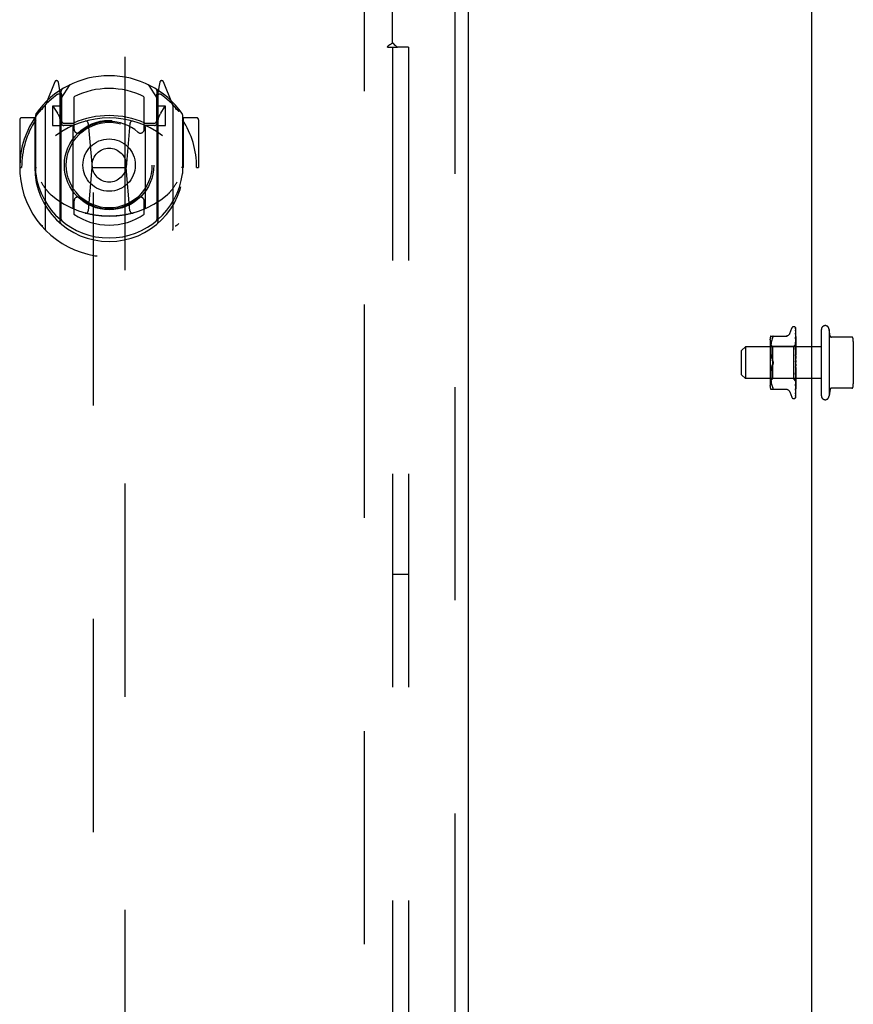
# Model space of a CAD drawing. Header units: inches. Extents: x 0 to 304, y 0 to 196.
# Tile 69 of 98: x 124.75 to 131.28, y 129.88 to 137.59. Entities that reach past the tile are written whole.
import ezdxf

# ---------------------------------------------------------------- set-up
doc = ezdxf.new("R2010")
doc.units = ezdxf.units.IN
doc.header["$LTSCALE"] = 16.696429
doc.header["$MEASUREMENT"] = 0
doc.linetypes.add('HIDDEN', pattern=[0.2, 0.1, -0.1])
doc.layers.get('0').update_dxf_attribs({"linetype": 'CONTINUOUS'})
for name, color, linetype in [('DEFAULT_2', 8, 'HIDDEN'), ('MAIN_DOOR_ASSEMBLY', 7, 'CONTINUOUS'), ('SUBPANELS', 7, 'CONTINUOUS')]:
    doc.layers.add(name, color=color, linetype=linetype)

msp = doc.modelspace()

# ---------------------------------------------------------------- linework, layer by layer
at = {"color": 3, "linetype": 'Continuous'}
msp.add_line((130.9525, 103.47), (130.9525, 137.844), dxfattribs=at)
at = {"layer": 'DEFAULT_2', "color": 8, "linetype": 'HIDDEN'}
for p, q in [((127.4525, 66.907), (127.4525, 139.9069)), ((130.7799, 135.135), (130.7953, 135.1773)), ((130.811, 135.1882), (130.8118, 135.1882)), ((130.8247, 135.1597), (130.8248, 135.1588)), ((130.8248, 135.1795), (130.8267, 135.0504)), ((130.8248, 135.1752), (130.8267, 135.0478)), ((130.8248, 135.1619), (130.8248, 135.1612)), ((130.8248, 135.1612), (130.8267, 135.0402)), ((130.8248, 135.1588), (130.8267, 135.04)), ((130.8248, 135.1382), (130.8248, 135.1379)), ((130.8248, 135.1379), (130.8267, 135.0278)), ((130.8248, 135.1345), (130.8267, 135.0275)), ((130.8275, 134.9172), (130.8275, 135.177)), ((131.0275, 134.647), (131.0275, 135.167)), ((131.0875, 135.167), (131.0875, 134.647)), ((131.0962, 135.1155), (131.0875, 135.167)), ((130.6255, 135.0866), (130.6255, 134.7274)), ((130.6455, 135.0322), (130.6255, 135.0522)), ((130.631, 135.1153), (130.7602, 135.1153)), ((130.6337, 135.055), (130.6326, 135.0456)), ((130.6352, 135.0645), (130.6337, 135.055)), ((130.6372, 135.0741), (130.6352, 135.0645)), ((130.6397, 135.0834), (130.6372, 135.074)), ((130.6428, 135.0923), (130.6397, 135.0834)), ((130.6428, 135.0923), (130.6464, 135.1007)), ((130.8267, 135.0505), (130.8085, 135.0322)), ((130.8248, 135.1064), (130.8267, 135.0109)), ((130.8248, 135.1063), (130.8248, 135.1063)), ((130.8248, 135.102), (130.8267, 135.0106)), ((130.8249, 135.0673), (130.8248, 135.0675)), ((130.8248, 135.0675), (130.8267, 134.9903)), ((130.8248, 135.0624), (130.8267, 134.9899)), ((130.8261, 135.0554), (130.8249, 135.0673)), ((130.8269, 135.0882), (130.8261, 135.0958)), ((130.8269, 135.0469), (130.8261, 135.0554)), ((130.8275, 135.0512), (130.8267, 135.0504)), ((130.8275, 135.0501), (130.8267, 135.0479)), ((130.8267, 135.0478), (130.8267, 135.0479)), ((130.8267, 135.0479), (130.8267, 135.0478)), ((130.8275, 135.0822), (130.8269, 135.0882)), ((130.8275, 135.0403), (130.8269, 135.0469)), ((131.2653, 135.107), (131.1018, 135.107)), ((131.2775, 135.0731), (131.2775, 134.7408)), ((130.4025, 135.002), (130.4325, 135.032)), ((130.4025, 134.812), (130.4025, 135.002)), ((130.4325, 135.032), (130.4325, 134.782)), ((131.0275, 135.032), (130.4325, 135.032)), ((130.6311, 135.0198), (130.631, 135.0113)), ((130.631, 135.0115), (130.6311, 135.0029)), ((130.6314, 135.0281), (130.6311, 135.0196)), ((130.6311, 135.0031), (130.6314, 134.9943)), ((130.6313, 134.9945), (130.6319, 134.9854)), ((130.6318, 135.0367), (130.6314, 135.028)), ((130.6326, 135.0456), (130.6318, 135.0367)), ((130.6318, 134.9856), (130.6326, 134.9763)), ((130.6326, 134.9765), (130.6337, 134.967)), ((130.6455, 135.0322), (130.6455, 134.907)), ((130.8085, 135.0322), (130.6455, 135.0322)), ((130.8085, 135.0322), (130.8085, 134.7817)), ((130.8249, 135.0226), (130.8248, 135.0229)), ((130.8248, 135.0229), (130.8267, 134.9666)), ((130.8248, 135.0171), (130.8267, 134.9661)), ((130.8275, 134.9937), (130.8249, 135.0226)), ((130.8249, 134.9738), (130.8249, 134.974)), ((130.8249, 134.974), (130.8267, 134.9407)), ((130.8249, 134.9738), (130.8275, 134.9439)), ((130.8275, 135.044), (130.8267, 135.0403)), ((130.8267, 135.04), (130.8267, 135.0403)), ((130.8267, 135.0402), (130.8267, 135.0401)), ((130.8275, 135.0372), (130.8267, 135.0401)), ((130.8275, 135.033), (130.8267, 135.0278)), ((130.8267, 135.0275), (130.8267, 135.0278)), ((130.8267, 135.0278), (130.8267, 135.0275)), ((130.8275, 135.0231), (130.8267, 135.0275)), ((130.8275, 135.0175), (130.8267, 135.011)), ((130.8267, 135.0106), (130.8267, 135.011)), ((130.8267, 135.0109), (130.8267, 135.0106)), ((130.8275, 135.0048), (130.8267, 135.0106)), ((130.8275, 134.9979), (130.8267, 134.9904)), ((130.8267, 134.9899), (130.8267, 134.9904)), ((130.8267, 134.9903), (130.8267, 134.99)), ((130.8275, 134.983), (130.8267, 134.99)), ((130.8275, 134.9751), (130.8267, 134.9668)), ((130.6337, 134.9672), (130.6352, 134.9576)), ((130.6352, 134.9577), (130.6372, 134.9482)), ((130.6372, 134.9483), (130.6397, 134.939)), ((130.6397, 134.9391), (130.6428, 134.9302)), ((130.6464, 134.9216), (130.6428, 134.9301)), ((130.6464, 134.8924), (130.6428, 134.8838)), ((130.6455, 134.907), (130.6455, 134.7817)), ((130.8249, 134.9678), (130.8267, 134.9402)), ((130.8275, 134.8955), (130.8249, 134.8656)), ((130.8275, 134.9113), (130.8259, 134.9133)), ((130.8267, 134.9661), (130.8267, 134.9668)), ((130.8267, 134.9666), (130.8267, 134.9663)), ((130.8275, 134.9585), (130.8267, 134.9663)), ((130.8275, 134.9498), (130.8267, 134.9411)), ((130.8267, 134.9402), (130.8267, 134.9411)), ((130.8267, 134.9407), (130.8267, 134.9405)), ((130.8275, 134.932), (130.8267, 134.9405)), ((130.8275, 134.923), (130.8267, 134.9141)), ((130.8275, 134.9047), (130.8267, 134.9135)), ((130.8275, 134.9105), (130.8273, 134.9109)), ((130.8275, 134.6368), (130.8275, 134.9113)), ((130.6314, 134.8196), (130.6311, 134.8109)), ((130.6319, 134.8285), (130.6313, 134.8194)), ((130.6326, 134.8376), (130.6318, 134.8283)), ((130.6337, 134.8469), (130.6326, 134.8374)), ((130.6352, 134.8563), (130.6337, 134.8468)), ((130.6372, 134.8657), (130.6352, 134.8562)), ((130.6397, 134.8749), (130.6372, 134.8656)), ((130.8267, 134.86), (130.8248, 134.8151)), ((130.8267, 134.8356), (130.8248, 134.7736)), ((130.8267, 134.8351), (130.8248, 134.7681)), ((130.8248, 134.8151), (130.8249, 134.8153)), ((130.8267, 134.8875), (130.8249, 134.8721)), ((130.8267, 134.8606), (130.8249, 134.8211)), ((130.8249, 134.8154), (130.8275, 134.8449)), ((130.8275, 134.8774), (130.8267, 134.8863)), ((130.8275, 134.8685), (130.8267, 134.8603)), ((130.8267, 134.8606), (130.8267, 134.8598)), ((130.8267, 134.86), (130.8267, 134.8603)), ((130.8275, 134.8512), (130.8267, 134.8598)), ((130.8275, 134.8429), (130.8267, 134.8355)), ((130.8267, 134.8356), (130.8267, 134.8352)), ((130.8267, 134.8351), (130.8267, 134.8355)), ((130.8267, 134.8352), (130.8267, 134.835)), ((130.8275, 134.8271), (130.8267, 134.835)), ((130.8275, 134.8196), (130.8267, 134.8132)), ((130.4025, 134.812), (130.4325, 134.782)), ((131.0275, 134.782), (130.4325, 134.782)), ((130.6455, 134.7817), (130.6255, 134.7617)), ((130.6311, 134.8111), (130.631, 134.8025)), ((130.631, 134.8026), (130.6311, 134.7942)), ((130.6311, 134.7943), (130.6314, 134.7858)), ((130.6314, 134.7859), (130.6318, 134.7772)), ((130.6318, 134.7773), (130.6326, 134.7683)), ((130.6326, 134.7684), (130.6337, 134.7589)), ((130.6337, 134.759), (130.6352, 134.7494)), ((130.6352, 134.7495), (130.6372, 134.7398)), ((130.6372, 134.7399), (130.6397, 134.7305)), ((130.8085, 134.7817), (130.6455, 134.7817)), ((130.8275, 134.7627), (130.8085, 134.7817)), ((130.8267, 134.8133), (130.8248, 134.7309)), ((130.8267, 134.8129), (130.8248, 134.7262)), ((130.8267, 134.7944), (130.8248, 134.6947)), ((130.8267, 134.7941), (130.8248, 134.6908)), ((130.8267, 134.7796), (130.8248, 134.6662)), ((130.8267, 134.7794), (130.8248, 134.6633)), ((130.8267, 134.7694), (130.8248, 134.6446)), ((130.8248, 134.7681), (130.8249, 134.7683)), ((130.8267, 134.7642), (130.8248, 134.6359)), ((130.8267, 134.7641), (130.8248, 134.6353)), ((130.8249, 134.7684), (130.8275, 134.7964)), ((130.8256, 134.7335), (130.8269, 134.7457)), ((130.8267, 134.8133), (130.8267, 134.8128)), ((130.8267, 134.8129), (130.8267, 134.8132)), ((130.8275, 134.8058), (130.8267, 134.8128)), ((130.8275, 134.7995), (130.8267, 134.7943)), ((130.8267, 134.7944), (130.8267, 134.794)), ((130.8267, 134.7941), (130.8267, 134.7943)), ((130.8275, 134.7882), (130.8267, 134.794)), ((130.8275, 134.7832), (130.8267, 134.7796)), ((130.8267, 134.7794), (130.8267, 134.7796)), ((130.8267, 134.7796), (130.8267, 134.7793)), ((130.8275, 134.7748), (130.8267, 134.7793)), ((130.8275, 134.7714), (130.8267, 134.7694)), ((130.8267, 134.7692), (130.8267, 134.7694)), ((130.8267, 134.7694), (130.8267, 134.7692)), ((130.8275, 134.7663), (130.8267, 134.7692)), ((130.8267, 134.7641), (130.8267, 134.7642)), ((130.8267, 134.7642), (130.8267, 134.7641)), ((130.8269, 134.7457), (130.8275, 134.752)), ((130.631, 134.6986), (130.7602, 134.6986)), ((130.6397, 134.7305), (130.6428, 134.7217)), ((130.6428, 134.7217), (130.6464, 134.7132)), ((130.6477, 134.7105), (130.6464, 134.7132)), ((130.6477, 134.6988), (130.6464, 134.6986)), ((130.6477, 134.7105), (130.6486, 134.708)), ((130.7799, 134.679), (130.7953, 134.6367)), ((130.8248, 134.7262), (130.8249, 134.7263)), ((130.8248, 134.6947), (130.8248, 134.6947)), ((130.8248, 134.6908), (130.8248, 134.6907)), ((130.8248, 134.6662), (130.8248, 134.6657)), ((130.8248, 134.6633), (130.8248, 134.6628)), ((130.8249, 134.7263), (130.8256, 134.7335)), ((130.826, 134.7004), (130.8269, 134.7074)), ((130.8269, 134.7074), (130.8275, 134.7131)), ((131.0962, 134.6985), (131.0875, 134.647)), ((131.2653, 134.707), (131.1018, 134.707)), ((130.811, 134.6257), (130.8118, 134.6257)), ((130.8241, 134.6331), (130.8245, 134.6337)), ((130.8249, 134.6454), (130.8255, 134.6466))]:
    msp.add_line(p, q, dxfattribs=at)
for points in [[(130.7798, 135.1345), (130.779, 135.1326), (130.7773, 135.1293), (130.7752, 135.1263), (130.7726, 135.1235), (130.7698, 135.1211), (130.7666, 135.119), (130.7632, 135.1174), (130.7597, 135.1162), (130.756, 135.1155), (130.7524, 135.1153)], [(130.8275, 135.1755), (130.827, 135.177), (130.8266, 135.1783), (130.826, 135.1796), (130.8254, 135.1808), (130.8247, 135.1819), (130.8239, 135.183), (130.823, 135.1839)], [(130.8232, 135.1837), (130.8232, 135.1837), (130.8232, 135.1837), (130.8232, 135.1836), (130.8234, 135.1835), (130.8235, 135.1833), (130.8236, 135.1831), (130.8238, 135.1829), (130.8239, 135.1827), (130.8241, 135.1825), (130.8242, 135.1822), (130.8243, 135.1819), (130.8245, 135.1816), (130.8246, 135.1813), (130.8246, 135.181), (130.8247, 135.1807), (130.8248, 135.1804), (130.8248, 135.18), (130.8248, 135.1797), (130.8248, 135.1795)], [(130.8275, 135.177), (130.8274, 135.1773), (130.8272, 135.1778), (130.827, 135.1782), (130.8268, 135.1786), (130.8266, 135.179), (130.8264, 135.1793), (130.8262, 135.1797), (130.826, 135.1801), (130.8258, 135.1804), (130.8256, 135.1807), (130.8254, 135.181), (130.8252, 135.1813), (130.825, 135.1816), (130.8248, 135.1819), (130.8246, 135.1821), (130.8244, 135.1824), (130.8242, 135.1826), (130.824, 135.1828), (130.8239, 135.183), (130.8237, 135.1832), (130.8236, 135.1833), (130.8234, 135.1834)], [(130.8244, 135.176), (130.8244, 135.1761), (130.8244, 135.1761), (130.8245, 135.176), (130.8245, 135.1757), (130.8247, 135.1754), (130.8248, 135.1749), (130.8248, 135.1744), (130.8248, 135.174)], [(130.8246, 135.1757), (130.8245, 135.1759), (130.8244, 135.176)], [(130.8275, 135.1652), (130.8272, 135.1669), (130.8268, 135.1688), (130.8263, 135.1707), (130.8259, 135.1725), (130.8254, 135.1742), (130.8249, 135.1758), (130.8246, 135.1769)], [(130.8246, 135.1769), (130.8246, 135.1769), (130.8247, 135.1764), (130.8248, 135.1758), (130.8248, 135.1752)], [(130.8275, 135.1701), (130.8272, 135.1707), (130.827, 135.1714), (130.8266, 135.1721), (130.8263, 135.1728), (130.826, 135.1734), (130.8257, 135.1739), (130.8254, 135.1745), (130.8251, 135.1749), (130.8246, 135.1757)], [(130.8252, 135.1587), (130.825, 135.1591), (130.8249, 135.1594), (130.8248, 135.1597), (130.8247, 135.1597)], [(130.8275, 135.1458), (130.8272, 135.1476), (130.8268, 135.1502), (130.8264, 135.1528), (130.826, 135.1553), (130.8256, 135.1578), (130.8251, 135.1602), (130.8248, 135.1619)], [(130.8275, 135.1178), (130.8272, 135.1198), (130.8269, 135.1231), (130.8265, 135.1263), (130.826, 135.1295), (130.8256, 135.1327), (130.8248, 135.1382)], [(130.8249, 135.1344), (130.8249, 135.1345), (130.8248, 135.1347), (130.8248, 135.1348), (130.8248, 135.1347), (130.8248, 135.1345)], [(130.8257, 135.1326), (130.8254, 135.1332), (130.8252, 135.1338), (130.825, 135.1342), (130.8249, 135.1344)], [(130.8275, 135.1537), (130.8273, 135.1543), (130.827, 135.1551), (130.8267, 135.1558), (130.8264, 135.1564), (130.8261, 135.1571), (130.8258, 135.1576), (130.8252, 135.1587)], [(130.8275, 135.1285), (130.8274, 135.1287), (130.8271, 135.1296), (130.8267, 135.1305), (130.8263, 135.1313), (130.8257, 135.1326)], [(130.6464, 135.1153), (130.6477, 135.1151), (130.6486, 135.1146)], [(130.6464, 135.1007), (130.6477, 135.1035), (130.6486, 135.1059), (130.6493, 135.108), (130.6497, 135.1098), (130.6498, 135.1114), (130.6497, 135.1127), (130.6493, 135.1138), (130.6486, 135.1146)], [(130.8261, 135.0958), (130.8256, 135.0997), (130.8248, 135.1063)], [(130.8259, 135.099), (130.8256, 135.0997), (130.8254, 135.1003), (130.8251, 135.1008), (130.825, 135.1013), (130.8249, 135.1017), (130.8249, 135.1019), (130.8248, 135.102)], [(130.8267, 135.0573), (130.826, 135.0589), (130.8256, 135.0596), (130.8253, 135.0604), (130.8251, 135.061), (130.825, 135.0616), (130.8249, 135.0621), (130.8248, 135.0624)], [(130.8275, 135.0953), (130.8273, 135.0959), (130.8269, 135.0967), (130.8266, 135.0975), (130.8259, 135.099)], [(130.8275, 135.0555), (130.8274, 135.0556), (130.8271, 135.0565), (130.8267, 135.0573)], [(130.8275, 135.0509), (130.8273, 135.0509), (130.8271, 135.0508), (130.8269, 135.0506), (130.8267, 135.0505)], [(130.8275, 135.0492), (130.8272, 135.0488), (130.827, 135.0485), (130.8268, 135.0483), (130.8267, 135.0481), (130.8267, 135.0479), (130.8267, 135.0479)], [(130.8275, 135.0479), (130.8272, 135.0478), (130.827, 135.0477), (130.8268, 135.0477), (130.8267, 135.0477), (130.8267, 135.0478)], [(130.8275, 135.0466), (130.8273, 135.047), (130.8271, 135.0473), (130.8269, 135.0476), (130.8267, 135.0478)], [(130.8269, 135.0117), (130.8262, 135.013), (130.8259, 135.0137), (130.8255, 135.0144), (130.8253, 135.0151), (130.8251, 135.0158), (130.8249, 135.0165), (130.8249, 135.017), (130.8248, 135.0172)], [(130.8275, 135.0421), (130.8272, 135.0416), (130.827, 135.0412), (130.8268, 135.0409), (130.8267, 135.0405), (130.8267, 135.0403), (130.8267, 135.0402)], [(130.8275, 135.0396), (130.8272, 135.0396), (130.827, 135.0396), (130.8268, 135.0397), (130.8267, 135.0398), (130.8267, 135.04)], [(130.8275, 135.0301), (130.8272, 135.0296), (130.827, 135.0291), (130.8268, 135.0286), (130.8267, 135.0282), (130.8267, 135.0278), (130.8267, 135.0278)], [(130.8275, 135.0265), (130.8272, 135.0266), (130.827, 135.0267), (130.8268, 135.0269), (130.8267, 135.0272), (130.8267, 135.0275)], [(130.8275, 135.0136), (130.8272, 135.0131), (130.827, 135.0125), (130.8268, 135.012), (130.8267, 135.0115), (130.8267, 135.011), (130.8267, 135.0109)], [(130.8275, 135.009), (130.8272, 135.0092), (130.827, 135.0095), (130.8268, 135.0098), (130.8267, 135.0102), (130.8267, 135.0106)], [(130.8275, 134.9933), (130.8272, 134.9927), (130.827, 134.9921), (130.8268, 134.9916), (130.8267, 134.991), (130.8267, 134.9905), (130.8267, 134.9903)], [(130.8275, 134.9879), (130.8272, 134.9882), (130.827, 134.9886), (130.8268, 134.989), (130.8267, 134.9894), (130.8267, 134.9899)], [(130.8275, 134.9699), (130.8272, 134.9693), (130.827, 134.9687), (130.8268, 134.9681), (130.8267, 134.9675), (130.8267, 134.9669), (130.8267, 134.9666)], [(130.8275, 135.0103), (130.8272, 135.011), (130.8269, 135.0117)], [(130.6397, 134.8749), (130.6428, 134.8838), (130.6464, 134.8924)], [(130.6498, 134.907), (130.6498, 134.9089), (130.6496, 134.9108), (130.6493, 134.9127), (130.6489, 134.9146), (130.6484, 134.9165), (130.6478, 134.9183), (130.6471, 134.92), (130.6464, 134.9216)], [(130.6464, 134.9216), (130.6474, 134.9192), (130.6483, 134.9167), (130.649, 134.9143), (130.6495, 134.9118), (130.6497, 134.9094), (130.6498, 134.907)], [(130.6498, 134.907), (130.6497, 134.9046), (130.6495, 134.9021), (130.649, 134.8997), (130.6483, 134.8972), (130.6474, 134.8948), (130.6464, 134.8924)], [(130.6464, 134.8924), (130.647, 134.8936), (130.6475, 134.895), (130.648, 134.8964), (130.6485, 134.8978)], [(130.6489, 134.8993), (130.6492, 134.9008), (130.6495, 134.9024), (130.6497, 134.904), (130.6498, 134.9055), (130.6498, 134.907)], [(130.8259, 134.9133), (130.8257, 134.9136), (130.8255, 134.914), (130.8253, 134.9145), (130.8251, 134.915), (130.825, 134.9156), (130.8249, 134.9162), (130.8248, 134.9168), (130.8249, 134.9173)], [(130.8265, 134.9634), (130.8262, 134.9639), (130.8259, 134.9645), (130.8256, 134.9651), (130.8253, 134.9657), (130.8251, 134.9663), (130.825, 134.967), (130.8249, 134.9676), (130.8249, 134.9678)], [(130.8259, 134.9133), (130.8261, 134.913), (130.8264, 134.9126), (130.8266, 134.9122), (130.8269, 134.9117), (130.8271, 134.9113), (130.8273, 134.9109)], [(130.8275, 134.9616), (130.8273, 134.9619), (130.8271, 134.9624), (130.8265, 134.9634)], [(130.8275, 134.9638), (130.8272, 134.9642), (130.827, 134.9647), (130.8268, 134.9652), (130.8267, 134.9657), (130.8267, 134.9661)], [(130.8275, 134.9442), (130.8272, 134.9436), (130.827, 134.943), (130.8268, 134.9424), (130.8267, 134.9417), (130.8267, 134.9411), (130.8267, 134.9407)], [(130.8275, 134.9377), (130.8272, 134.9382), (130.827, 134.9387), (130.8268, 134.9393), (130.8267, 134.9399), (130.8267, 134.9402)], [(130.8275, 134.9172), (130.8272, 134.9166), (130.827, 134.916), (130.8268, 134.9154), (130.8267, 134.9148), (130.8267, 134.9141), (130.8267, 134.9135)], [(130.8273, 134.9109), (130.8272, 134.9111), (130.827, 134.9116), (130.8268, 134.9122), (130.8267, 134.9128), (130.8267, 134.9135), (130.8267, 134.9141)], [(130.8249, 134.872), (130.8249, 134.8724), (130.8251, 134.8731), (130.8253, 134.8737), (130.8256, 134.8743), (130.8258, 134.8748), (130.8261, 134.8753), (130.8264, 134.8757), (130.8266, 134.8761), (130.8269, 134.8765), (130.8271, 134.8768), (130.8274, 134.8772), (130.8275, 134.8774)], [(130.8249, 134.8211), (130.8249, 134.8217), (130.825, 134.8223), (130.8253, 134.823), (130.8255, 134.8237), (130.8258, 134.8244), (130.8261, 134.825), (130.8265, 134.8256), (130.8268, 134.8262), (130.8271, 134.8268), (130.8274, 134.8274), (130.8275, 134.8276)], [(130.8275, 134.8898), (130.8272, 134.8892), (130.827, 134.8887), (130.8268, 134.8881), (130.8267, 134.8875)], [(130.8267, 134.8875), (130.8267, 134.8869), (130.8267, 134.8863)], [(130.8275, 134.8831), (130.8272, 134.8837), (130.827, 134.8843), (130.8268, 134.885), (130.8267, 134.8856), (130.8267, 134.8862), (130.8267, 134.8868)], [(130.8275, 134.863), (130.8272, 134.8625), (130.827, 134.862), (130.8268, 134.8615), (130.8267, 134.8609), (130.8267, 134.8606)], [(130.8275, 134.8567), (130.8272, 134.8573), (130.827, 134.8579), (130.8268, 134.8585), (130.8267, 134.8591), (130.8267, 134.8597), (130.8267, 134.86)], [(130.8275, 134.8378), (130.8272, 134.8374), (130.827, 134.8371), (130.8269, 134.8367), (130.8268, 134.8362), (130.8267, 134.8357), (130.8267, 134.8356)], [(130.8275, 134.832), (130.8272, 134.8326), (130.827, 134.8332), (130.8268, 134.8338), (130.8267, 134.8344), (130.8267, 134.8349), (130.8267, 134.8351)], [(130.8275, 134.8151), (130.8272, 134.8148), (130.827, 134.8145), (130.8268, 134.8141), (130.8267, 134.8137), (130.8267, 134.8133)], [(130.8248, 134.7736), (130.8249, 134.7737), (130.8249, 134.7741), (130.825, 134.7747), (130.8252, 134.7753), (130.8254, 134.776), (130.8257, 134.7767), (130.8261, 134.7774)], [(130.8261, 134.7774), (130.8268, 134.7789), (130.8271, 134.7797), (130.8275, 134.7805)], [(130.8266, 134.7358), (130.827, 134.7365), (130.8273, 134.7373), (130.8275, 134.7378)], [(130.8275, 134.81), (130.8272, 134.8106), (130.827, 134.8112), (130.8268, 134.8117), (130.8267, 134.8123), (130.8267, 134.8128), (130.8267, 134.8129)], [(130.8275, 134.7957), (130.8272, 134.7955), (130.827, 134.7953), (130.8268, 134.7951), (130.8267, 134.7948), (130.8267, 134.7944)], [(130.8275, 134.7916), (130.8272, 134.7921), (130.827, 134.7926), (130.8268, 134.7931), (130.8267, 134.7936), (130.8267, 134.794), (130.8267, 134.7941)], [(130.8275, 134.7803), (130.8272, 134.7803), (130.827, 134.7802), (130.8268, 134.7801), (130.8267, 134.7799), (130.8267, 134.7796)], [(130.8275, 134.7773), (130.8272, 134.7778), (130.827, 134.7782), (130.8268, 134.7786), (130.8267, 134.779), (130.8267, 134.7793), (130.8267, 134.7794)], [(130.8275, 134.7695), (130.8272, 134.7696), (130.827, 134.7697), (130.8268, 134.7696), (130.8267, 134.7696), (130.8267, 134.7694)], [(130.8275, 134.7677), (130.8272, 134.7681), (130.827, 134.7684), (130.8268, 134.7687), (130.8267, 134.769), (130.8267, 134.7692), (130.8267, 134.7692)], [(130.8275, 134.7645), (130.8273, 134.7644), (130.8271, 134.7643), (130.8269, 134.7642), (130.8267, 134.7642)], [(130.8275, 134.7637), (130.8272, 134.7639), (130.827, 134.7641), (130.8268, 134.7642), (130.8267, 134.7642), (130.8267, 134.7642), (130.8267, 134.7642)], [(130.8275, 134.7631), (130.8272, 134.7634), (130.827, 134.7637), (130.8268, 134.7639), (130.8267, 134.764), (130.8267, 134.7641), (130.8267, 134.7641)], [(130.8275, 134.7628), (130.8273, 134.7631), (130.8271, 134.7634), (130.8269, 134.7637), (130.8267, 134.7641)], [(130.6477, 134.6988), (130.6486, 134.6994), (130.6493, 134.7002), (130.6497, 134.7012), (130.6498, 134.7025), (130.6497, 134.7041), (130.6493, 134.7059), (130.6486, 134.708)], [(130.7524, 134.6986), (130.756, 134.6984), (130.7597, 134.6977), (130.7632, 134.6965), (130.7666, 134.6949), (130.7698, 134.6929), (130.7726, 134.6904), (130.7752, 134.6877), (130.7773, 134.6846), (130.779, 134.6814), (130.7798, 134.6794)], [(130.8248, 134.7309), (130.8249, 134.7311), (130.8249, 134.7314), (130.825, 134.7319), (130.8252, 134.7324), (130.8254, 134.733), (130.8257, 134.7336), (130.826, 134.7343), (130.8266, 134.7358)], [(130.8248, 134.6947), (130.8248, 134.6947), (130.8249, 134.6948), (130.8249, 134.6951), (130.8251, 134.6955), (130.8253, 134.696), (130.8256, 134.6966), (130.8259, 134.6973), (130.8262, 134.698), (130.8265, 134.6987), (130.8269, 134.6996), (130.8272, 134.7004), (130.8275, 134.7011)], [(130.8248, 134.6907), (130.8252, 134.6933), (130.826, 134.7004)], [(130.8248, 134.6628), (130.8251, 134.6648), (130.8256, 134.6676), (130.826, 134.6705), (130.8264, 134.6734), (130.8268, 134.6763), (130.8272, 134.6792), (130.8275, 134.6811)], [(130.8248, 134.6657), (130.8248, 134.6657), (130.8248, 134.6657), (130.8249, 134.6659), (130.825, 134.6662), (130.8252, 134.6666), (130.8254, 134.6671), (130.826, 134.6683)], [(130.826, 134.6683), (130.8263, 134.669), (130.8267, 134.6697), (130.827, 134.6705), (130.8273, 134.6713), (130.8275, 134.6718)], [(130.8248, 134.6359), (130.8248, 134.6355), (130.8247, 134.6349), (130.8246, 134.6344), (130.8245, 134.6339), (130.8243, 134.6335), (130.8241, 134.6332), (130.8241, 134.6331), (130.824, 134.633)], [(130.824, 134.633), (130.824, 134.633), (130.8241, 134.6331)], [(130.8242, 134.6326), (130.8246, 134.6335), (130.8252, 134.6348), (130.8257, 134.6362), (130.8262, 134.6376), (130.8267, 134.6392), (130.8271, 134.6408), (130.8275, 134.6424)], [(130.8248, 134.6353), (130.8248, 134.6347), (130.8247, 134.6341), (130.8245, 134.6335), (130.8244, 134.633), (130.8242, 134.6326)], [(130.8245, 134.6337), (130.8248, 134.6341), (130.8251, 134.6345), (130.8254, 134.6349), (130.8257, 134.6354), (130.826, 134.6359), (130.8263, 134.6364), (130.8266, 134.637), (130.8269, 134.6376), (130.8271, 134.6383), (130.8274, 134.639), (130.8275, 134.6392)], [(130.8248, 134.6463), (130.8248, 134.6459), (130.8248, 134.6455), (130.8247, 134.6451), (130.8246, 134.645)], [(130.8246, 134.645), (130.8246, 134.645), (130.8246, 134.6449), (130.8246, 134.645), (130.8247, 134.6452), (130.8249, 134.6454)], [(130.8247, 134.6434), (130.825, 134.6448), (130.8255, 134.6469), (130.826, 134.6489), (130.8264, 134.6511), (130.8268, 134.6533), (130.8272, 134.6556), (130.8275, 134.6573)], [(130.8248, 134.6446), (130.8248, 134.6441), (130.8247, 134.6437), (130.8247, 134.6434)], [(130.8255, 134.6466), (130.8258, 134.6471), (130.8261, 134.6476), (130.8264, 134.6482), (130.8266, 134.6488), (130.8269, 134.6494), (130.8272, 134.6501), (130.8274, 134.6507), (130.8275, 134.6509)], [(130.8267, 134.6348), (130.8267, 134.6349), (130.8271, 134.6358), (130.8275, 134.6368)]]:
    msp.add_lwpolyline(points, dxfattribs=at)
for centre, radius, start, end in [((130.811, 135.1716), 0.0167, 90, 160), ((130.8118, 135.1716), 0.0167, 47.76466, 90), ((131.0575, 135.167), 0.03, 359.9957, 180), ((130.703, 135.0866), 0.0776, 157.92393, 180), ((131.1061, 135.117), 0.01, 188.56952, 270), ((131.2653, 135.097), 0.01, 10.48085, 90), ((131.1363, 135.0731), 0.1412, 0, 10.48107), ((131.1363, 134.7408), 0.1412, 349.51893, 360), ((130.703, 134.7274), 0.0776, 180, 202.07607), ((131.1061, 134.697), 0.01, 90, 171.43048), ((131.2653, 134.717), 0.01, 270, 349.51915), ((130.811, 134.6424), 0.0167, 200, 270), ((130.8118, 134.6424), 0.0167, 270, 332.85123), ((131.0575, 134.647), 0.03, 180, 0.0043)]:
    msp.add_arc(centre, radius, start, end, dxfattribs=at)
at = {"layer": 'MAIN_DOOR_ASSEMBLY', "color": 8, "linetype": 'HIDDEN'}
for p, q in [((128.161, 66.261), (128.161, 140.553)), ((125.3275, 139.5795), (125.3275, 105.5778)), ((125.5775, 105.5778), (125.5775, 139.5795)), ((125.0271, 137.1053), (124.9569, 136.9298)), ((125.07, 137.0217), (125.0558, 137.1023)), ((125.0775, 136.9746), (125.1475, 137.0835)), ((125.7575, 137.0835), (125.8275, 136.9746)), ((125.8492, 137.1023), (125.835, 137.0217)), ((125.9481, 136.9298), (125.8779, 137.1053)), ((125.0487, 137.0253), (125.0484, 137.0251)), ((125.0487, 137.0253), (125.0484, 137.0251)), ((125.0491, 137.0256), (125.0487, 137.0253)), ((125.07, 136.0055), (125.07, 137.0217)), ((125.0775, 136.0304), (125.0775, 137.0335)), ((125.08, 137.0088), (125.08, 136.8014)), ((125.1775, 136.9867), (125.1775, 136.7341)), ((125.7275, 136.7341), (125.7275, 136.9867)), ((125.825, 136.8014), (125.825, 137.0088)), ((125.8275, 136.0304), (125.8275, 137.0335)), ((125.835, 137.0217), (125.835, 136.0055)), ((125.8565, 137.0251), (125.852, 137.0283)), ((124.9525, 136.9192), (124.9525, 135.9517)), ((125.01, 136.9146), (125.01, 136.7646)), ((125.0775, 136.9146), (125.01, 136.9146)), ((125.0183, 136.9069), (125.0477, 136.8609)), ((125.895, 136.9146), (125.8275, 136.9146)), ((125.8572, 136.8609), (125.8867, 136.9069)), ((125.895, 136.7646), (125.895, 136.9146)), ((125.9525, 135.9517), (125.9525, 136.9192)), ((124.87, 136.8237), (124.7675, 136.8237)), ((124.87, 136.8237), (124.87, 136.4355)), ((124.8781, 136.8087), (124.87, 136.8237)), ((124.8775, 136.8464), (124.8775, 136.3888)), ((126.035, 136.8237), (126.0269, 136.8087)), ((126.0275, 136.8464), (126.0275, 136.3888)), ((126.035, 136.4355), (126.035, 136.8237)), ((126.1375, 136.8237), (126.035, 136.8237)), ((124.7525, 136.8087), (124.7525, 136.4355)), ((125.01, 136.7646), (125.07, 136.7646)), ((125.17, 136.7634), (125.0975, 136.7634)), ((125.1, 136.7814), (125.1658, 136.7814)), ((125.17, 136.1224), (125.17, 136.7536)), ((125.2894, 136.7797), (125.32, 136.4355)), ((125.6156, 136.7797), (125.585, 136.4355)), ((125.8075, 136.7634), (125.735, 136.7634)), ((125.735, 136.7536), (125.735, 136.1224)), ((125.7392, 136.7814), (125.805, 136.7814)), ((125.835, 136.7646), (125.895, 136.7646)), ((126.1525, 136.8087), (126.1525, 136.4355)), ((124.7525, 136.4355), (124.7675, 136.4355)), ((124.87, 136.4355), (124.885, 136.4355)), ((125.2898, 136.0962), (125.32, 136.4355)), ((125.32, 136.4355), (125.585, 136.4355)), ((125.6151, 136.0962), (125.585, 136.4355)), ((126.035, 136.4355), (126.02, 136.4355)), ((126.1375, 136.4355), (126.1525, 136.4355)), ((125.1775, 136.1729), (125.1775, 136.0701)), ((125.7275, 136.0701), (125.7275, 136.1729))]:
    msp.add_line(p, q, dxfattribs=at)
at = {"layer": 'MAIN_DOOR_ASSEMBLY', "color": 3, "linetype": 'Continuous'}
msp.add_line((128.265, 66.261), (128.265, 140.553), dxfattribs=at)
at = {"layer": 'MAIN_DOOR_ASSEMBLY', "color": 8, "linetype": 'HIDDEN'}
for points in [[(124.9071, 136.8743), (124.9078, 136.8751), (124.9085, 136.876), (124.9092, 136.8768), (124.9099, 136.8776), (124.9106, 136.8784), (124.9113, 136.8792), (124.9121, 136.8799), (124.9128, 136.8807), (124.9136, 136.8815), (124.9144, 136.8822), (124.9151, 136.8829), (124.9159, 136.8837), (124.9167, 136.8844), (124.9175, 136.8851), (124.9183, 136.8858), (124.9191, 136.8864), (124.9199, 136.8871), (124.9208, 136.8877), (124.9216, 136.8883), (124.9224, 136.889), (124.9233, 136.8896), (124.9241, 136.8902), (124.925, 136.8907), (124.9259, 136.8913), (124.9267, 136.8918), (124.9276, 136.8924), (124.9285, 136.8929), (124.9294, 136.8934), (124.9303, 136.8939), (124.9312, 136.8944), (124.9321, 136.8948), (124.933, 136.8953), (124.934, 136.8957), (124.9349, 136.8961)], [(125.9701, 136.8961), (125.971, 136.8957), (125.9719, 136.8953), (125.9729, 136.8948), (125.9738, 136.8944), (125.9747, 136.8939), (125.9756, 136.8934), (125.9765, 136.8929), (125.9774, 136.8924), (125.9783, 136.8918), (125.9791, 136.8913), (125.98, 136.8907), (125.9809, 136.8902), (125.9817, 136.8896), (125.9826, 136.889), (125.9834, 136.8883), (125.9842, 136.8877), (125.985, 136.8871), (125.9859, 136.8864), (125.9867, 136.8857), (125.9875, 136.8851), (125.9883, 136.8844), (125.9891, 136.8837), (125.9898, 136.8829), (125.9906, 136.8822), (125.9914, 136.8815), (125.9921, 136.8807), (125.9929, 136.8799), (125.9936, 136.8792), (125.9944, 136.8784), (125.9951, 136.8776), (125.9958, 136.8768), (125.9965, 136.876), (125.9972, 136.8751), (125.9979, 136.8743)], [(124.92, 136.3221), (124.9231, 136.3168), (124.9261, 136.3118), (124.9291, 136.3069), (124.932, 136.3023), (124.9348, 136.2979), (124.9375, 136.2937), (124.9402, 136.2896), (124.9428, 136.2857), (124.9453, 136.2819), (124.9478, 136.2784), (124.9503, 136.2749), (124.9527, 136.2716), (124.955, 136.2683), (124.9573, 136.2653), (124.9596, 136.2623), (124.9618, 136.2594), (124.964, 136.2567), (124.9661, 136.254), (124.9682, 136.2515), (124.9702, 136.249), (124.9722, 136.2467), (124.9742, 136.2444), (124.9761, 136.2422), (124.978, 136.2401), (124.9799, 136.2381), (124.9817, 136.2361), (124.9835, 136.2343), (124.9853, 136.2325), (124.987, 136.2308), (124.9887, 136.2291), (124.9903, 136.2275), (124.992, 136.226), (124.9936, 136.2245), (124.9951, 136.2231), (124.9966, 136.2218), (124.9981, 136.2205)], [(125.9068, 136.2205), (125.9083, 136.2217), (125.9098, 136.2231), (125.9114, 136.2245), (125.913, 136.226), (125.9146, 136.2275), (125.9163, 136.2291), (125.918, 136.2307), (125.9197, 136.2325), (125.9215, 136.2343), (125.9232, 136.2361), (125.9251, 136.2381), (125.9269, 136.2401), (125.9288, 136.2422), (125.9308, 136.2444), (125.9327, 136.2467), (125.9348, 136.249), (125.9368, 136.2515), (125.9389, 136.254), (125.941, 136.2567), (125.9432, 136.2594), (125.9454, 136.2623), (125.9476, 136.2652), (125.9499, 136.2683), (125.9523, 136.2715), (125.9547, 136.2748), (125.9571, 136.2783), (125.9596, 136.2819), (125.9622, 136.2857), (125.9648, 136.2896), (125.9675, 136.2936), (125.9702, 136.2979), (125.973, 136.3023), (125.9759, 136.3069), (125.9788, 136.3117), (125.9819, 136.3168), (125.985, 136.3221)], [(125.6404, 136.0787), (125.635, 136.0772), (125.6296, 136.0758), (125.6242, 136.0744), (125.6188, 136.073), (125.6133, 136.0717), (125.6079, 136.0704), (125.6024, 136.0692), (125.597, 136.068), (125.5915, 136.0669), (125.586, 136.0658), (125.5805, 136.0648), (125.575, 136.0638), (125.5695, 136.0628), (125.5639, 136.0619), (125.5584, 136.061), (125.5529, 136.0602), (125.5473, 136.0594), (125.5418, 136.0587), (125.5362, 136.058), (125.5307, 136.0574), (125.5251, 136.0567), (125.5195, 136.0562), (125.514, 136.0557), (125.5084, 136.0552), (125.5028, 136.0548), (125.4972, 136.0544), (125.4916, 136.0541), (125.4861, 136.0538), (125.4805, 136.0535), (125.4749, 136.0533), (125.4693, 136.0532), (125.4637, 136.0531), (125.4581, 136.053), (125.4525, 136.053), (125.4469, 136.053), (125.4413, 136.0531), (125.4357, 136.0532), (125.4301, 136.0533), (125.4245, 136.0535), (125.4189, 136.0538), (125.4133, 136.0541), (125.4077, 136.0544), (125.4022, 136.0548), (125.3966, 136.0552), (125.391, 136.0557), (125.3854, 136.0562), (125.3799, 136.0567), (125.3743, 136.0574), (125.3687, 136.058), (125.3632, 136.0587), (125.3576, 136.0594), (125.3521, 136.0602), (125.3466, 136.061), (125.341, 136.0619), (125.3355, 136.0628), (125.33, 136.0638), (125.3245, 136.0648), (125.319, 136.0658), (125.3135, 136.0669), (125.308, 136.068), (125.3025, 136.0692), (125.2971, 136.0704), (125.2916, 136.0717), (125.2862, 136.073), (125.2808, 136.0744), (125.2753, 136.0758), (125.2699, 136.0772), (125.2645, 136.0787)], [(124.9349, 135.9748), (124.934, 135.9752), (124.933, 135.9757), (124.9321, 135.9761), (124.9312, 135.9766), (124.9303, 135.9771), (124.9294, 135.9775), (124.9285, 135.9781), (124.9276, 135.9786), (124.9267, 135.9791), (124.9258, 135.9797), (124.925, 135.9802), (124.9241, 135.9808), (124.9233, 135.9814), (124.9224, 135.982), (124.9216, 135.9826), (124.9207, 135.9832), (124.9199, 135.9839), (124.9191, 135.9845), (124.9183, 135.9852), (124.9175, 135.9859), (124.9167, 135.9866), (124.9159, 135.9873), (124.9151, 135.988), (124.9144, 135.9887), (124.9136, 135.9895), (124.9128, 135.9902), (124.9121, 135.991), (124.9113, 135.9918), (124.9106, 135.9926), (124.9099, 135.9934), (124.9092, 135.9942), (124.9085, 135.995), (124.9078, 135.9958), (124.9071, 135.9967)], [(125.9979, 135.9967), (125.9972, 135.9958), (125.9965, 135.995), (125.9958, 135.9942), (125.9951, 135.9934), (125.9944, 135.9926), (125.9936, 135.9918), (125.9929, 135.991), (125.9921, 135.9902), (125.9914, 135.9895), (125.9906, 135.9887), (125.9898, 135.988), (125.9891, 135.9873), (125.9883, 135.9866), (125.9875, 135.9859), (125.9867, 135.9852), (125.9859, 135.9845), (125.985, 135.9839), (125.9842, 135.9832), (125.9834, 135.9826), (125.9825, 135.982), (125.9817, 135.9814), (125.9808, 135.9808), (125.98, 135.9802), (125.9791, 135.9797), (125.9782, 135.9791), (125.9774, 135.9786), (125.9765, 135.9781), (125.9756, 135.9775), (125.9747, 135.9771), (125.9738, 135.9766), (125.9729, 135.9761), (125.9719, 135.9757), (125.971, 135.9752), (125.9701, 135.9748)]]:
    msp.add_lwpolyline(points, dxfattribs=at)
for radius in [0.35, 0.335, 0.205, 0.133]:
    msp.add_circle((125.4525, 136.4535), radius, dxfattribs=at)
for centre, radius, start, end in [((125.4525, 136.4535), 0.7, 35.29614, 144.70386), ((125.041, 137.0997), 0.015, 10, 158.19585), ((125.0975, 137.0335), 0.02, 121.4688, 179.99919), ((125.4525, 136.4535), 0.6, 62.72039, 117.27961), ((125.8075, 137.0335), 0.02, 0, 58.52955), ((125.864, 137.0997), 0.015, 21.80415, 170), ((125.4525, 136.4355), 0.7, 125.51263, 54.48737), ((125.0575, 136.989), 0.02, 0, 125.51263), ((125.06, 137.0088), 0.02, 0, 125.25426), ((125.845, 137.0088), 0.02, 54.74574, 180), ((125.8475, 136.989), 0.02, 54.48737, 180), ((124.9675, 136.9192), 0.015, 135.07479, 180), ((125.0225, 136.9096), 0.005, 90, 212.67924), ((125.8825, 136.9096), 0.005, 327.32076, 90), ((125.9375, 136.9192), 0.015, 0, 44.92521), ((124.7675, 136.8087), 0.015, 90, 180), ((124.8975, 136.8464), 0.02, 144.70386, 180), ((125.4525, 136.123), 0.7, 53.23192, 126.76808), ((124.8895, 136.7594), 0.188, 0, 32.67924), ((125.4525, 136.141), 0.7, 66.53604, 113.46396), ((126.0155, 136.7594), 0.188, 147.32076, 180), ((126.0075, 136.8464), 0.02, 0, 35.29614), ((126.1375, 136.8087), 0.015, 0, 90), ((125.4525, 136.4355), 0.685, 146.98851, 180), ((125.0975, 136.7834), 0.02, 180, 270), ((125.1, 136.8014), 0.02, 180, 270), ((125.1658, 136.8014), 0.02, 270, 293.46396), ((125.185, 136.7536), 0.015, 112.9863, 180), ((125.4525, 136.4535), 0.3425, 48.87392, 131.12608), ((125.2695, 136.7779), 0.02, 5.07961, 105.6131), ((125.6355, 136.7779), 0.02, 74.3869, 174.92039), ((125.72, 136.7536), 0.015, 0, 67.0137), ((125.7392, 136.8014), 0.02, 246.53604, 270), ((125.805, 136.8014), 0.02, 270, 360), ((125.8075, 136.7834), 0.02, 270, 360), ((125.4525, 136.4355), 0.685, 0, 33.01149), ((125.2075, 136.7341), 0.03, 180, 311.12608), ((125.6975, 136.7341), 0.03, 228.87392, 360), ((125.4525, 136.438), 0.5825, 180.24643, 359.75357), ((124.8975, 136.3888), 0.02, 180, 187.66218), ((125.4525, 136.4635), 0.58, 187.66218, 352.33782), ((126.0075, 136.3888), 0.02, 352.33782, 360), ((125.4525, 136.753), 0.7, 229.52902, 310.47098), ((125.2075, 136.1729), 0.03, 48.87392, 180), ((125.6975, 136.1729), 0.03, 0, 131.12608), ((125.4525, 136.4535), 0.3425, 228.87392, 311.12608), ((125.185, 136.1224), 0.015, 180, 247.0137), ((125.4525, 136.4635), 0.48, 235.04613, 304.95387), ((125.2699, 136.0979), 0.02, 254.42484, 354.92039), ((125.6351, 136.0979), 0.02, 185.07961, 285.57516), ((125.72, 136.1224), 0.015, 292.9863, 360), ((125.085, 136.0055), 0.015, 180, 229.64129), ((125.0975, 136.0304), 0.02, 180, 230.65944), ((125.8075, 136.0304), 0.02, 309.33785, 359.99835), ((125.82, 136.0055), 0.015, 310.35871, 360), ((124.9675, 135.9517), 0.015, 180, 224.92521), ((125.9375, 135.9517), 0.015, 315.07479, 360)]:
    msp.add_arc(centre, radius, start, end, dxfattribs=at)
at = {"layer": 'SUBPANELS', "color": 8, "linetype": 'HIDDEN'}
for p, q in [((127.6712, 137.4111), (127.6712, 139.0007)), ((127.6304, 137.3757), (127.7098, 137.3757)), ((127.6712, 137.3757), (127.6712, 69.4382)), ((127.6899, 137.3927), (127.6828, 137.4)), ((127.7962, 137.3757), (127.7098, 137.3757)), ((127.7962, 137.3757), (127.7962, 69.4382)), ((127.6712, 133.2507), (127.7962, 133.2507))]:
    msp.add_line(p, q, dxfattribs=at)
for points in [[(127.6304, 137.3757), (127.6311, 137.3777), (127.632, 137.3796), (127.6329, 137.3814), (127.634, 137.3831), (127.6352, 137.3848), (127.6366, 137.3865), (127.6382, 137.3882), (127.64, 137.3898), (127.6418, 137.3913), (127.6436, 137.3927), (127.6457, 137.3942), (127.6479, 137.3956), (127.6501, 137.3971), (127.6525, 137.3985), (127.6575, 137.4015)], [(127.6575, 137.4015), (127.6601, 137.4031), (127.6626, 137.4047), (127.665, 137.4063), (127.6673, 137.4079), (127.6694, 137.4095), (127.6712, 137.4111)], [(127.6828, 137.4), (127.6808, 137.402), (127.6787, 137.404), (127.6767, 137.4059), (127.6748, 137.4078), (127.6729, 137.4095), (127.6712, 137.4111)], [(127.7098, 137.3757), (127.7073, 137.3775), (127.705, 137.3793), (127.7028, 137.381), (127.7007, 137.3827), (127.6987, 137.3844), (127.6968, 137.3861), (127.695, 137.3878), (127.6933, 137.3894), (127.6916, 137.3911), (127.6899, 137.3927)]]:
    msp.add_lwpolyline(points, dxfattribs=at)

doc.saveas('drawing.dxf')
